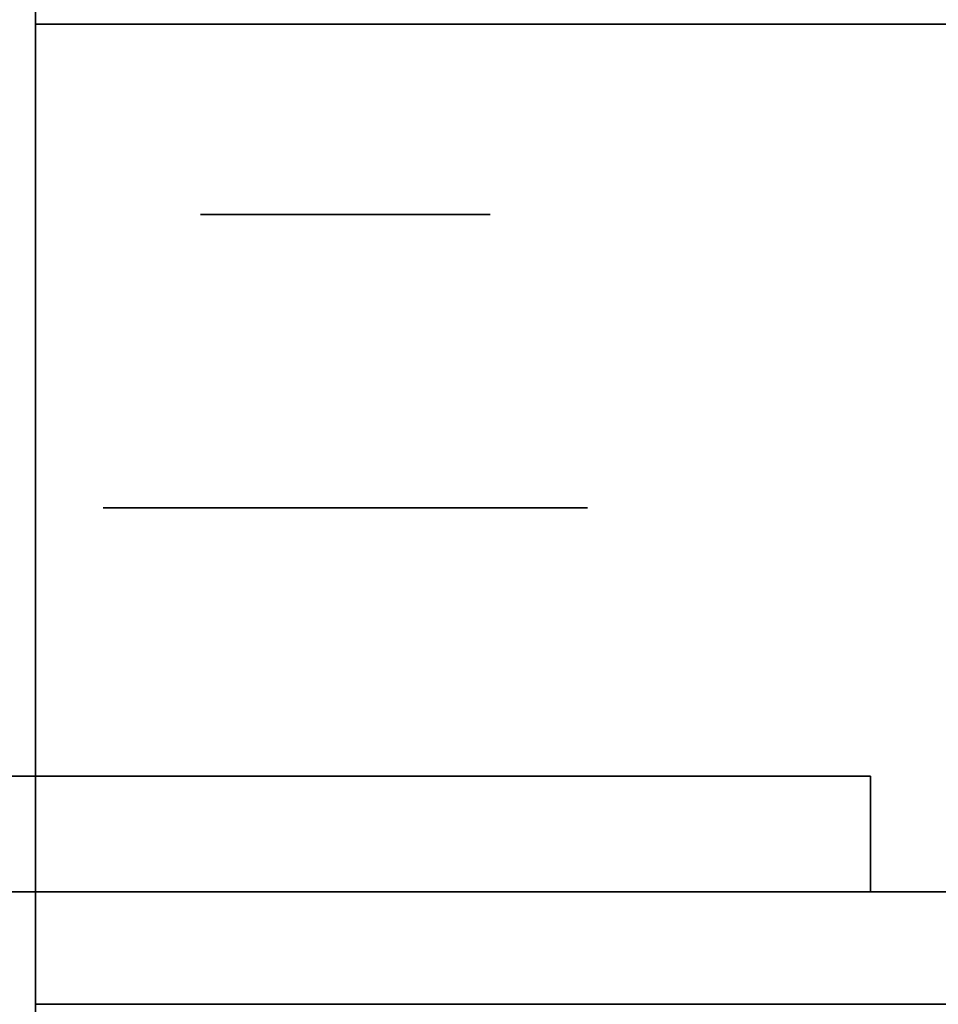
# Model space of a CAD drawing. Extents: x -1299 to -1246.9, y 2743.7 to 2747.9.
# Tile 181 of 256: x -1264.9451 to -1264.8944, y 2744.8303 to 2744.8847. Entities that reach past the tile are written whole.
import ezdxf

# ---------------------------------------------------------------- set-up
doc = ezdxf.new("R2010")
doc.units = 0
doc.header["$LTSCALE"] = 150
doc.header["$MEASUREMENT"] = 0
doc.layers.add('3DFACE_BOLT', color=7, linetype='CONTINUOUS')
doc.layers.add('3DFACE_SHAPE', color=7, linetype='CONTINUOUS')

msp = doc.modelspace()

# ---------------------------------------------------------------- linework, layer by layer
at = {"layer": '3DFACE_BOLT', "color": 1}
for points, invisible_edges in [([(-1264.934727, 2744.823949, 0.135528), (-1264.935119, 2744.823949, 0.138), (-1264.934727, 2744.873949, 0.135528)], 14), ([(-1264.934727, 2744.873949, 0.135528), (-1264.935119, 2744.823949, 0.138), (-1264.935119, 2744.873949, 0.138)], 3), ([(-1264.935119, 2744.823949, 0.138), (-1264.934727, 2744.823949, 0.140472), (-1264.935119, 2744.873949, 0.138)], 14), ([(-1264.935119, 2744.873949, 0.138), (-1264.934727, 2744.823949, 0.140472), (-1264.934727, 2744.873949, 0.140472)], 3), ([(-1264.934727, 2744.873949, 0.135528), (-1264.935119, 2744.873949, 0.138), (-1264.934727, 2744.873949, 0.140472)], 12), ([(-1264.934727, 2744.823949, 0.065528), (-1264.935119, 2744.823949, 0.068), (-1264.934727, 2744.873949, 0.065528)], 14), ([(-1264.934727, 2744.873949, 0.065528), (-1264.935119, 2744.823949, 0.068), (-1264.935119, 2744.873949, 0.068)], 3), ([(-1264.935119, 2744.823949, 0.068), (-1264.934727, 2744.823949, 0.070472), (-1264.935119, 2744.873949, 0.068)], 14), ([(-1264.935119, 2744.873949, 0.068), (-1264.934727, 2744.823949, 0.070472), (-1264.934727, 2744.873949, 0.070472)], 3), ([(-1264.934727, 2744.873949, 0.065528), (-1264.935119, 2744.873949, 0.068), (-1264.934727, 2744.873949, 0.070472)], 12), ([(-1264.933591, 2744.823949, 0.133298), (-1264.934727, 2744.823949, 0.135528), (-1264.933591, 2744.873949, 0.133298)], 14), ([(-1264.933591, 2744.873949, 0.133298), (-1264.934727, 2744.823949, 0.135528), (-1264.934727, 2744.873949, 0.135528)], 3), ([(-1264.934727, 2744.823949, 0.140472), (-1264.933591, 2744.823949, 0.142702), (-1264.934727, 2744.873949, 0.140472)], 14), ([(-1264.934727, 2744.873949, 0.140472), (-1264.933591, 2744.823949, 0.142702), (-1264.933591, 2744.873949, 0.142702)], 3), ([(-1264.933591, 2744.873949, 0.133298), (-1264.934727, 2744.873949, 0.135528), (-1264.933591, 2744.873949, 0.142702)], 14), ([(-1264.933591, 2744.873949, 0.142702), (-1264.934727, 2744.873949, 0.135528), (-1264.934727, 2744.873949, 0.140472)], 3), ([(-1264.933591, 2744.823949, 0.063298), (-1264.934727, 2744.823949, 0.065528), (-1264.933591, 2744.873949, 0.063298)], 14), ([(-1264.933591, 2744.873949, 0.063298), (-1264.934727, 2744.823949, 0.065528), (-1264.934727, 2744.873949, 0.065528)], 3), ([(-1264.934727, 2744.823949, 0.070472), (-1264.933591, 2744.823949, 0.072702), (-1264.934727, 2744.873949, 0.070472)], 14), ([(-1264.934727, 2744.873949, 0.070472), (-1264.933591, 2744.823949, 0.072702), (-1264.933591, 2744.873949, 0.072702)], 3), ([(-1264.933591, 2744.873949, 0.063298), (-1264.934727, 2744.873949, 0.065528), (-1264.933591, 2744.873949, 0.072702)], 14), ([(-1264.933591, 2744.873949, 0.072702), (-1264.934727, 2744.873949, 0.065528), (-1264.934727, 2744.873949, 0.070472)], 3), ([(-1264.931821, 2744.823949, 0.131528), (-1264.933591, 2744.823949, 0.133298), (-1264.931821, 2744.873949, 0.131528)], 14), ([(-1264.931821, 2744.873949, 0.131528), (-1264.933591, 2744.823949, 0.133298), (-1264.933591, 2744.873949, 0.133298)], 3), ([(-1264.933591, 2744.823949, 0.142702), (-1264.931821, 2744.823949, 0.144472), (-1264.933591, 2744.873949, 0.142702)], 14), ([(-1264.933591, 2744.873949, 0.142702), (-1264.931821, 2744.823949, 0.144472), (-1264.931821, 2744.873949, 0.144472)], 3), ([(-1264.931821, 2744.873949, 0.131528), (-1264.933591, 2744.873949, 0.133298), (-1264.931821, 2744.873949, 0.144472)], 14), ([(-1264.931821, 2744.873949, 0.144472), (-1264.933591, 2744.873949, 0.133298), (-1264.933591, 2744.873949, 0.142702)], 3), ([(-1264.931821, 2744.823949, 0.061528), (-1264.933591, 2744.823949, 0.063298), (-1264.931821, 2744.873949, 0.061528)], 14), ([(-1264.931821, 2744.873949, 0.061528), (-1264.933591, 2744.823949, 0.063298), (-1264.933591, 2744.873949, 0.063298)], 3), ([(-1264.933591, 2744.823949, 0.072702), (-1264.931821, 2744.823949, 0.074472), (-1264.933591, 2744.873949, 0.072702)], 14), ([(-1264.933591, 2744.873949, 0.072702), (-1264.931821, 2744.823949, 0.074472), (-1264.931821, 2744.873949, 0.074472)], 3), ([(-1264.931821, 2744.873949, 0.061528), (-1264.933591, 2744.873949, 0.063298), (-1264.931821, 2744.873949, 0.074472)], 14), ([(-1264.931821, 2744.873949, 0.074472), (-1264.933591, 2744.873949, 0.063298), (-1264.933591, 2744.873949, 0.072702)], 3), ([(-1264.929591, 2744.823949, 0.130392), (-1264.931821, 2744.823949, 0.131528), (-1264.929591, 2744.873949, 0.130392)], 14), ([(-1264.929591, 2744.873949, 0.130392), (-1264.931821, 2744.823949, 0.131528), (-1264.931821, 2744.873949, 0.131528)], 3), ([(-1264.931821, 2744.823949, 0.144472), (-1264.929591, 2744.823949, 0.145608), (-1264.931821, 2744.873949, 0.144472)], 14), ([(-1264.931821, 2744.873949, 0.144472), (-1264.929591, 2744.823949, 0.145608), (-1264.929591, 2744.873949, 0.145608)], 3), ([(-1264.929591, 2744.873949, 0.130392), (-1264.931821, 2744.873949, 0.131528), (-1264.929591, 2744.873949, 0.145608)], 14), ([(-1264.929591, 2744.873949, 0.145608), (-1264.931821, 2744.873949, 0.131528), (-1264.931821, 2744.873949, 0.144472)], 3), ([(-1264.929591, 2744.823949, 0.060392), (-1264.931821, 2744.823949, 0.061528), (-1264.929591, 2744.873949, 0.060392)], 14), ([(-1264.929591, 2744.873949, 0.060392), (-1264.931821, 2744.823949, 0.061528), (-1264.931821, 2744.873949, 0.061528)], 3), ([(-1264.931821, 2744.823949, 0.074472), (-1264.929591, 2744.823949, 0.075608), (-1264.931821, 2744.873949, 0.074472)], 14), ([(-1264.931821, 2744.873949, 0.074472), (-1264.929591, 2744.823949, 0.075608), (-1264.929591, 2744.873949, 0.075608)], 3), ([(-1264.929591, 2744.873949, 0.060392), (-1264.931821, 2744.873949, 0.061528), (-1264.929591, 2744.873949, 0.075608)], 14), ([(-1264.929591, 2744.873949, 0.075608), (-1264.931821, 2744.873949, 0.061528), (-1264.931821, 2744.873949, 0.074472)], 3), ([(-1264.927119, 2744.823949, 0.13), (-1264.929591, 2744.823949, 0.130392), (-1264.927119, 2744.873949, 0.13)], 14), ([(-1264.927119, 2744.873949, 0.13), (-1264.929591, 2744.823949, 0.130392), (-1264.929591, 2744.873949, 0.130392)], 3), ([(-1264.929591, 2744.823949, 0.145608), (-1264.927119, 2744.823949, 0.146), (-1264.929591, 2744.873949, 0.145608)], 14), ([(-1264.929591, 2744.873949, 0.145608), (-1264.927119, 2744.823949, 0.146), (-1264.927119, 2744.873949, 0.146)], 3), ([(-1264.927119, 2744.873949, 0.13), (-1264.929591, 2744.873949, 0.130392), (-1264.927119, 2744.873949, 0.146)], 14), ([(-1264.927119, 2744.873949, 0.146), (-1264.929591, 2744.873949, 0.130392), (-1264.929591, 2744.873949, 0.145608)], 3), ([(-1264.927119, 2744.823949, 0.06), (-1264.929591, 2744.823949, 0.060392), (-1264.927119, 2744.873949, 0.06)], 14), ([(-1264.927119, 2744.873949, 0.06), (-1264.929591, 2744.823949, 0.060392), (-1264.929591, 2744.873949, 0.060392)], 3), ([(-1264.929591, 2744.823949, 0.075608), (-1264.927119, 2744.823949, 0.076), (-1264.929591, 2744.873949, 0.075608)], 14), ([(-1264.929591, 2744.873949, 0.075608), (-1264.927119, 2744.823949, 0.076), (-1264.927119, 2744.873949, 0.076)], 3), ([(-1264.927119, 2744.873949, 0.06), (-1264.929591, 2744.873949, 0.060392), (-1264.927119, 2744.873949, 0.076)], 14), ([(-1264.927119, 2744.873949, 0.076), (-1264.929591, 2744.873949, 0.060392), (-1264.929591, 2744.873949, 0.075608)], 3), ([(-1264.924647, 2744.823949, 0.130392), (-1264.927119, 2744.823949, 0.13), (-1264.924647, 2744.873949, 0.130392)], 14), ([(-1264.924647, 2744.873949, 0.130392), (-1264.927119, 2744.823949, 0.13), (-1264.927119, 2744.873949, 0.13)], 3), ([(-1264.927119, 2744.823949, 0.146), (-1264.924647, 2744.823949, 0.145608), (-1264.927119, 2744.873949, 0.146)], 14), ([(-1264.927119, 2744.873949, 0.146), (-1264.924647, 2744.823949, 0.145608), (-1264.924647, 2744.873949, 0.145608)], 3), ([(-1264.924647, 2744.873949, 0.130392), (-1264.927119, 2744.873949, 0.13), (-1264.924647, 2744.873949, 0.145608)], 14), ([(-1264.924647, 2744.873949, 0.145608), (-1264.927119, 2744.873949, 0.13), (-1264.927119, 2744.873949, 0.146)], 3), ([(-1264.924647, 2744.823949, 0.060392), (-1264.927119, 2744.823949, 0.06), (-1264.924647, 2744.873949, 0.060392)], 14), ([(-1264.924647, 2744.873949, 0.060392), (-1264.927119, 2744.823949, 0.06), (-1264.927119, 2744.873949, 0.06)], 3), ([(-1264.927119, 2744.823949, 0.076), (-1264.924647, 2744.823949, 0.075608), (-1264.927119, 2744.873949, 0.076)], 14), ([(-1264.927119, 2744.873949, 0.076), (-1264.924647, 2744.823949, 0.075608), (-1264.924647, 2744.873949, 0.075608)], 3), ([(-1264.924647, 2744.873949, 0.060392), (-1264.927119, 2744.873949, 0.06), (-1264.924647, 2744.873949, 0.075608)], 14), ([(-1264.924647, 2744.873949, 0.075608), (-1264.927119, 2744.873949, 0.06), (-1264.927119, 2744.873949, 0.076)], 3), ([(-1264.922416, 2744.823949, 0.131528), (-1264.924647, 2744.823949, 0.130392), (-1264.922416, 2744.873949, 0.131528)], 14), ([(-1264.922416, 2744.873949, 0.131528), (-1264.924647, 2744.823949, 0.130392), (-1264.924647, 2744.873949, 0.130392)], 3), ([(-1264.924647, 2744.823949, 0.145608), (-1264.922416, 2744.823949, 0.144472), (-1264.924647, 2744.873949, 0.145608)], 14), ([(-1264.924647, 2744.873949, 0.145608), (-1264.922416, 2744.823949, 0.144472), (-1264.922416, 2744.873949, 0.144472)], 3), ([(-1264.922416, 2744.873949, 0.131528), (-1264.924647, 2744.873949, 0.130392), (-1264.922416, 2744.873949, 0.144472)], 14), ([(-1264.922416, 2744.873949, 0.144472), (-1264.924647, 2744.873949, 0.130392), (-1264.924647, 2744.873949, 0.145608)], 3), ([(-1264.922416, 2744.823949, 0.061528), (-1264.924647, 2744.823949, 0.060392), (-1264.922416, 2744.873949, 0.061528)], 14), ([(-1264.922416, 2744.873949, 0.061528), (-1264.924647, 2744.823949, 0.060392), (-1264.924647, 2744.873949, 0.060392)], 3), ([(-1264.924647, 2744.823949, 0.075608), (-1264.922416, 2744.823949, 0.074472), (-1264.924647, 2744.873949, 0.075608)], 14), ([(-1264.924647, 2744.873949, 0.075608), (-1264.922416, 2744.823949, 0.074472), (-1264.922416, 2744.873949, 0.074472)], 3), ([(-1264.922416, 2744.873949, 0.061528), (-1264.924647, 2744.873949, 0.060392), (-1264.922416, 2744.873949, 0.074472)], 14), ([(-1264.922416, 2744.873949, 0.074472), (-1264.924647, 2744.873949, 0.060392), (-1264.924647, 2744.873949, 0.075608)], 3), ([(-1264.920647, 2744.823949, 0.133298), (-1264.922416, 2744.823949, 0.131528), (-1264.920647, 2744.873949, 0.133298)], 14), ([(-1264.920647, 2744.873949, 0.133298), (-1264.922416, 2744.823949, 0.131528), (-1264.922416, 2744.873949, 0.131528)], 3), ([(-1264.922416, 2744.823949, 0.144472), (-1264.920647, 2744.823949, 0.142702), (-1264.922416, 2744.873949, 0.144472)], 14), ([(-1264.922416, 2744.873949, 0.144472), (-1264.920647, 2744.823949, 0.142702), (-1264.920647, 2744.873949, 0.142702)], 3), ([(-1264.920647, 2744.873949, 0.133298), (-1264.922416, 2744.873949, 0.131528), (-1264.920647, 2744.873949, 0.142702)], 14), ([(-1264.920647, 2744.873949, 0.142702), (-1264.922416, 2744.873949, 0.131528), (-1264.922416, 2744.873949, 0.144472)], 3), ([(-1264.920647, 2744.823949, 0.063298), (-1264.922416, 2744.823949, 0.061528), (-1264.920647, 2744.873949, 0.063298)], 14), ([(-1264.920647, 2744.873949, 0.063298), (-1264.922416, 2744.823949, 0.061528), (-1264.922416, 2744.873949, 0.061528)], 3), ([(-1264.922416, 2744.823949, 0.074472), (-1264.920647, 2744.823949, 0.072702), (-1264.922416, 2744.873949, 0.074472)], 14), ([(-1264.922416, 2744.873949, 0.074472), (-1264.920647, 2744.823949, 0.072702), (-1264.920647, 2744.873949, 0.072702)], 3), ([(-1264.920647, 2744.873949, 0.063298), (-1264.922416, 2744.873949, 0.061528), (-1264.920647, 2744.873949, 0.072702)], 14), ([(-1264.920647, 2744.873949, 0.072702), (-1264.922416, 2744.873949, 0.061528), (-1264.922416, 2744.873949, 0.074472)], 3), ([(-1264.91951, 2744.823949, 0.135528), (-1264.920647, 2744.823949, 0.133298), (-1264.91951, 2744.873949, 0.135528)], 14), ([(-1264.91951, 2744.873949, 0.135528), (-1264.920647, 2744.823949, 0.133298), (-1264.920647, 2744.873949, 0.133298)], 3), ([(-1264.920647, 2744.823949, 0.142702), (-1264.91951, 2744.823949, 0.140472), (-1264.920647, 2744.873949, 0.142702)], 14), ([(-1264.920647, 2744.873949, 0.142702), (-1264.91951, 2744.823949, 0.140472), (-1264.91951, 2744.873949, 0.140472)], 3), ([(-1264.91951, 2744.873949, 0.135528), (-1264.920647, 2744.873949, 0.133298), (-1264.91951, 2744.873949, 0.140472)], 14), ([(-1264.91951, 2744.873949, 0.140472), (-1264.920647, 2744.873949, 0.133298), (-1264.920647, 2744.873949, 0.142702)], 3), ([(-1264.91951, 2744.823949, 0.065528), (-1264.920647, 2744.823949, 0.063298), (-1264.91951, 2744.873949, 0.065528)], 14), ([(-1264.91951, 2744.873949, 0.065528), (-1264.920647, 2744.823949, 0.063298), (-1264.920647, 2744.873949, 0.063298)], 3), ([(-1264.920647, 2744.823949, 0.072702), (-1264.91951, 2744.823949, 0.070472), (-1264.920647, 2744.873949, 0.072702)], 14), ([(-1264.920647, 2744.873949, 0.072702), (-1264.91951, 2744.823949, 0.070472), (-1264.91951, 2744.873949, 0.070472)], 3), ([(-1264.91951, 2744.873949, 0.065528), (-1264.920647, 2744.873949, 0.063298), (-1264.91951, 2744.873949, 0.070472)], 14), ([(-1264.91951, 2744.873949, 0.070472), (-1264.920647, 2744.873949, 0.063298), (-1264.920647, 2744.873949, 0.072702)], 3), ([(-1264.919119, 2744.823949, 0.138), (-1264.91951, 2744.823949, 0.135528), (-1264.919119, 2744.873949, 0.138)], 14), ([(-1264.919119, 2744.873949, 0.138), (-1264.91951, 2744.823949, 0.135528), (-1264.91951, 2744.873949, 0.135528)], 3), ([(-1264.91951, 2744.823949, 0.140472), (-1264.919119, 2744.823949, 0.138), (-1264.91951, 2744.873949, 0.140472)], 14), ([(-1264.91951, 2744.873949, 0.140472), (-1264.919119, 2744.823949, 0.138), (-1264.919119, 2744.873949, 0.138)], 3), ([(-1264.919119, 2744.873949, 0.138), (-1264.91951, 2744.873949, 0.135528), (-1264.91951, 2744.873949, 0.140472)], 2), ([(-1264.919119, 2744.823949, 0.068), (-1264.91951, 2744.823949, 0.065528), (-1264.919119, 2744.873949, 0.068)], 14), ([(-1264.919119, 2744.873949, 0.068), (-1264.91951, 2744.823949, 0.065528), (-1264.91951, 2744.873949, 0.065528)], 3), ([(-1264.91951, 2744.823949, 0.070472), (-1264.919119, 2744.823949, 0.068), (-1264.91951, 2744.873949, 0.070472)], 14), ([(-1264.91951, 2744.873949, 0.070472), (-1264.919119, 2744.823949, 0.068), (-1264.919119, 2744.873949, 0.068)], 3), ([(-1264.919119, 2744.873949, 0.068), (-1264.91951, 2744.873949, 0.065528), (-1264.91951, 2744.873949, 0.070472)], 2), ([(-1264.933806, 2744.842949, 0.126417), (-1264.940494, 2744.842949, 0.138), (-1264.933806, 2744.857749, 0.126417)], 14), ([(-1264.933806, 2744.857749, 0.126417), (-1264.940494, 2744.842949, 0.138), (-1264.940494, 2744.857749, 0.138)], 3), ([(-1264.940494, 2744.842949, 0.138), (-1264.933806, 2744.842949, 0.149583), (-1264.940494, 2744.857749, 0.138)], 14), ([(-1264.940494, 2744.857749, 0.138), (-1264.933806, 2744.842949, 0.149583), (-1264.933806, 2744.857749, 0.149583)], 3), ([(-1264.933806, 2744.857749, 0.126417), (-1264.940494, 2744.857749, 0.138), (-1264.933806, 2744.857749, 0.149583)], 12), ([(-1264.933806, 2744.842949, 0.056417), (-1264.940494, 2744.842949, 0.068), (-1264.933806, 2744.857749, 0.056417)], 14), ([(-1264.933806, 2744.857749, 0.056417), (-1264.940494, 2744.842949, 0.068), (-1264.940494, 2744.857749, 0.068)], 3), ([(-1264.940494, 2744.842949, 0.068), (-1264.933806, 2744.842949, 0.079583), (-1264.940494, 2744.857749, 0.068)], 14), ([(-1264.940494, 2744.857749, 0.068), (-1264.933806, 2744.842949, 0.079583), (-1264.933806, 2744.857749, 0.079583)], 3), ([(-1264.933806, 2744.857749, 0.056417), (-1264.940494, 2744.857749, 0.068), (-1264.933806, 2744.857749, 0.079583)], 12), ([(-1264.920431, 2744.842949, 0.126417), (-1264.933806, 2744.842949, 0.126417), (-1264.920431, 2744.857749, 0.126417)], 14), ([(-1264.920431, 2744.857749, 0.126417), (-1264.933806, 2744.842949, 0.126417), (-1264.933806, 2744.857749, 0.126417)], 3), ([(-1264.933806, 2744.842949, 0.149583), (-1264.920431, 2744.842949, 0.149583), (-1264.933806, 2744.857749, 0.149583)], 14), ([(-1264.933806, 2744.857749, 0.149583), (-1264.920431, 2744.842949, 0.149583), (-1264.920431, 2744.857749, 0.149583)], 3), ([(-1264.920431, 2744.857749, 0.126417), (-1264.933806, 2744.857749, 0.126417), (-1264.920431, 2744.857749, 0.149583)], 14), ([(-1264.920431, 2744.857749, 0.149583), (-1264.933806, 2744.857749, 0.126417), (-1264.933806, 2744.857749, 0.149583)], 3), ([(-1264.920431, 2744.842949, 0.056417), (-1264.933806, 2744.842949, 0.056417), (-1264.920431, 2744.857749, 0.056417)], 14), ([(-1264.920431, 2744.857749, 0.056417), (-1264.933806, 2744.842949, 0.056417), (-1264.933806, 2744.857749, 0.056417)], 3), ([(-1264.933806, 2744.842949, 0.079583), (-1264.920431, 2744.842949, 0.079583), (-1264.933806, 2744.857749, 0.079583)], 14), ([(-1264.933806, 2744.857749, 0.079583), (-1264.920431, 2744.842949, 0.079583), (-1264.920431, 2744.857749, 0.079583)], 3), ([(-1264.920431, 2744.857749, 0.056417), (-1264.933806, 2744.857749, 0.056417), (-1264.920431, 2744.857749, 0.079583)], 14), ([(-1264.920431, 2744.857749, 0.079583), (-1264.933806, 2744.857749, 0.056417), (-1264.933806, 2744.857749, 0.079583)], 3), ([(-1264.913744, 2744.842949, 0.138), (-1264.920431, 2744.842949, 0.126417), (-1264.913744, 2744.857749, 0.138)], 14), ([(-1264.913744, 2744.857749, 0.138), (-1264.920431, 2744.842949, 0.126417), (-1264.920431, 2744.857749, 0.126417)], 3), ([(-1264.920431, 2744.842949, 0.149583), (-1264.913744, 2744.842949, 0.138), (-1264.920431, 2744.857749, 0.149583)], 14), ([(-1264.920431, 2744.857749, 0.149583), (-1264.913744, 2744.842949, 0.138), (-1264.913744, 2744.857749, 0.138)], 3), ([(-1264.913744, 2744.857749, 0.138), (-1264.920431, 2744.857749, 0.126417), (-1264.920431, 2744.857749, 0.149583)], 2), ([(-1264.913744, 2744.842949, 0.068), (-1264.920431, 2744.842949, 0.056417), (-1264.913744, 2744.857749, 0.068)], 14), ([(-1264.913744, 2744.857749, 0.068), (-1264.920431, 2744.842949, 0.056417), (-1264.920431, 2744.857749, 0.056417)], 3), ([(-1264.920431, 2744.842949, 0.079583), (-1264.913744, 2744.842949, 0.068), (-1264.920431, 2744.857749, 0.079583)], 14), ([(-1264.920431, 2744.857749, 0.079583), (-1264.913744, 2744.842949, 0.068), (-1264.913744, 2744.857749, 0.068)], 3), ([(-1264.913744, 2744.857749, 0.068), (-1264.920431, 2744.857749, 0.056417), (-1264.920431, 2744.857749, 0.079583)], 2), ([(-1264.933806, 2744.842949, 0.149583), (-1264.940494, 2744.842949, 0.138), (-1264.933806, 2744.842949, 0.126417)], 12), ([(-1264.933806, 2744.842949, 0.079583), (-1264.940494, 2744.842949, 0.068), (-1264.933806, 2744.842949, 0.056417)], 12), ([(-1264.920431, 2744.842949, 0.149583), (-1264.933806, 2744.842949, 0.149583), (-1264.920431, 2744.842949, 0.126417)], 14), ([(-1264.920431, 2744.842949, 0.126417), (-1264.933806, 2744.842949, 0.149583), (-1264.933806, 2744.842949, 0.126417)], 3), ([(-1264.920431, 2744.842949, 0.079583), (-1264.933806, 2744.842949, 0.079583), (-1264.920431, 2744.842949, 0.056417)], 14), ([(-1264.920431, 2744.842949, 0.056417), (-1264.933806, 2744.842949, 0.079583), (-1264.933806, 2744.842949, 0.056417)], 3), ([(-1264.913744, 2744.842949, 0.138), (-1264.920431, 2744.842949, 0.149583), (-1264.920431, 2744.842949, 0.126417)], 2), ([(-1264.913744, 2744.842949, 0.068), (-1264.920431, 2744.842949, 0.079583), (-1264.920431, 2744.842949, 0.056417)], 2)]:
    msp.add_3dface(points, dxfattribs=dict(at, invisible_edges=invisible_edges))
at = {"layer": '3DFACE_SHAPE', "color": 13}
for points, invisible_edges in [([(-1265.046219, 2744.936449, 1.242664), (-1265.046219, 2743.746281, 2.432832), (-1264.944219, 2744.936449, 1.242664)], 2), ([(-1265.046219, 2743.746281, 2.432832), (-1264.944219, 2743.746281, 2.432832), (-1264.944219, 2744.936449, 1.242664)], 12), ([(-1265.046219, 2743.746281, 2.141504), (-1265.046219, 2744.936449, 0.951336), (-1264.944219, 2743.746281, 2.141504)], 2), ([(-1265.046219, 2744.936449, 0.951336), (-1264.944219, 2744.936449, 0.951336), (-1264.944219, 2743.746281, 2.141504)], 12), ([(-1264.992119, 2743.746281, 2.421518), (-1264.992119, 2744.936449, 1.23135), (-1264.944219, 2743.746281, 2.421518)], 2), ([(-1264.992119, 2744.936449, 1.23135), (-1264.944219, 2744.936449, 1.23135), (-1264.944219, 2743.746281, 2.421518)], 12), ([(-1264.944219, 2743.746281, 2.152818), (-1264.944219, 2744.936449, 0.96265), (-1264.992119, 2743.746281, 2.152818)], 2), ([(-1264.944219, 2744.936449, 0.96265), (-1264.992119, 2744.936449, 0.96265), (-1264.992119, 2743.746281, 2.152818)], 12), ([(-1264.944219, 2743.746281, 2.421518), (-1264.944219, 2744.936449, 1.23135), (-1264.944219, 2743.746281, 2.432832)], 2), ([(-1264.944219, 2744.936449, 1.23135), (-1264.944219, 2744.936449, 1.242664), (-1264.944219, 2743.746281, 2.432832)], 12), ([(-1264.944219, 2743.746281, 2.141504), (-1264.944219, 2744.936449, 0.951336), (-1264.944219, 2743.746281, 2.152818)], 2), ([(-1264.944219, 2744.936449, 0.951336), (-1264.944219, 2744.936449, 0.96265), (-1264.944219, 2743.746281, 2.152818)], 12), ([(-1261.046219, 2744.884449, 0.206), (-1264.944219, 2744.884449, 0.206), (-1261.046219, 2744.782449, 0.206)], 2), ([(-1264.944219, 2744.884449, 0.206), (-1264.944219, 2744.782449, 0.206), (-1261.046219, 2744.782449, 0.206)], 12), ([(-1261.046219, 2744.884449, 0.198), (-1264.944219, 2744.884449, 0.198), (-1261.046219, 2744.884449, 0.206)], 2), ([(-1264.944219, 2744.884449, 0.198), (-1264.944219, 2744.884449, 0.206), (-1261.046219, 2744.884449, 0.206)], 12), ([(-1261.046219, 2744.884449, 0.198), (-1264.927119, 2744.836549, 0.198), (-1264.944219, 2744.884449, 0.198)], 3), ([(-1264.927119, 2744.836549, 0.198), (-1264.944219, 2744.836549, 0.198), (-1264.944219, 2744.884449, 0.198)], 12), ([(-1261.046219, 2744.884449, 0.008), (-1264.944219, 2744.884449, 0.008), (-1261.046219, 2744.836549, 0.008)], 2), ([(-1264.944219, 2744.884449, 0.008), (-1264.944219, 2744.836549, 0.008), (-1261.046219, 2744.836549, 0.008)], 12), ([(-1261.046219, 2744.884449), (-1264.944219, 2744.884449), (-1261.046219, 2744.884449, 0.008)], 2), ([(-1264.944219, 2744.884449), (-1264.944219, 2744.884449, 0.008), (-1261.046219, 2744.884449, 0.008)], 12), ([(-1261.046219, 2744.782449), (-1264.944219, 2744.782449), (-1261.046219, 2744.884449)], 2), ([(-1264.944219, 2744.782449), (-1264.944219, 2744.884449), (-1261.046219, 2744.884449)], 12), ([(-1264.944219, 2744.884449, 0.198), (-1264.944219, 2744.836549, 0.198), (-1264.944219, 2744.884449, 0.206)], 2), ([(-1264.944219, 2744.836549, 0.198), (-1264.944219, 2744.830349, 0.198), (-1264.944219, 2744.884449, 0.206)], 14), ([(-1264.944219, 2744.884449, 0.206), (-1264.944219, 2744.830349, 0.198), (-1264.944219, 2744.782449, 0.206)], 3), ([(-1264.944219, 2744.782449), (-1264.944219, 2744.836549, 0.008), (-1264.944219, 2744.884449)], 3), ([(-1264.944219, 2744.836549, 0.008), (-1264.944219, 2744.884449, 0.008), (-1264.944219, 2744.884449)], 12), ([(-1261.063319, 2744.836549, 0.198), (-1264.927119, 2744.836549, 0.198), (-1261.046219, 2744.884449, 0.198)], 14), ([(-1264.898119, 2744.836549, 0.173), (-1264.980719, 2744.842949, 0.173), (-1264.987119, 2744.836549, 0.173)], 3), ([(-1264.980719, 2744.842949, 0.033), (-1264.898119, 2744.836549, 0.033), (-1264.987119, 2744.836549, 0.033)], 13), ([(-1264.927119, 2744.842949, 0.173), (-1264.933129, 2744.842949, 0.14401), (-1264.980719, 2744.842949, 0.173)], 15), ([(-1264.933129, 2744.842949, 0.14401), (-1264.935619, 2744.842949, 0.138), (-1264.980719, 2744.842949, 0.173)], 14), ([(-1264.935619, 2744.842949, 0.068), (-1264.980719, 2744.842949, 0.173), (-1264.935619, 2744.842949, 0.138)], 15), ([(-1264.935619, 2744.842949, 0.068), (-1264.933129, 2744.842949, 0.06199), (-1264.980719, 2744.842949, 0.173)], 14), ([(-1264.980719, 2744.842949, 0.173), (-1264.933129, 2744.842949, 0.06199), (-1264.980719, 2744.842949, 0.033)], 3), ([(-1264.933129, 2744.842949, 0.06199), (-1264.898119, 2744.842949, 0.033), (-1264.980719, 2744.842949, 0.033)], 13), ([(-1264.927119, 2744.842949, 0.173), (-1264.980719, 2744.842949, 0.173), (-1264.898119, 2744.836549, 0.173)], 14), ([(-1264.980719, 2744.842949, 0.033), (-1264.898119, 2744.842949, 0.033), (-1264.898119, 2744.836549, 0.033)], 12), ([(-1264.933129, 2744.842949, 0.07401), (-1264.935619, 2744.842949, 0.068), (-1264.933129, 2744.842949, 0.13199)], 14), ([(-1264.933129, 2744.842949, 0.13199), (-1264.935619, 2744.842949, 0.068), (-1264.935619, 2744.842949, 0.138)], 3), ([(-1264.933129, 2744.842949, 0.07401), (-1264.933129, 2744.836549, 0.07401), (-1264.935619, 2744.842949, 0.068)], 3), ([(-1264.933129, 2744.836549, 0.07401), (-1264.935619, 2744.836549, 0.068), (-1264.935619, 2744.842949, 0.068)], 14), ([(-1264.935619, 2744.842949, 0.068), (-1264.935619, 2744.836549, 0.068), (-1264.933129, 2744.842949, 0.06199)], 3), ([(-1264.935619, 2744.836549, 0.068), (-1264.933129, 2744.836549, 0.06199), (-1264.933129, 2744.842949, 0.06199)], 14), ([(-1264.933129, 2744.842949, 0.14401), (-1264.933129, 2744.836549, 0.14401), (-1264.935619, 2744.842949, 0.138)], 3), ([(-1264.933129, 2744.836549, 0.14401), (-1264.935619, 2744.836549, 0.138), (-1264.935619, 2744.842949, 0.138)], 14), ([(-1264.935619, 2744.842949, 0.138), (-1264.935619, 2744.836549, 0.138), (-1264.933129, 2744.842949, 0.13199)], 3), ([(-1264.935619, 2744.836549, 0.138), (-1264.933129, 2744.836549, 0.13199), (-1264.933129, 2744.842949, 0.13199)], 14), ([(-1264.927119, 2744.842949, 0.1465), (-1264.933129, 2744.842949, 0.14401), (-1264.927119, 2744.842949, 0.173)], 14), ([(-1264.933129, 2744.842949, 0.06199), (-1264.927119, 2744.842949, 0.0595), (-1264.898119, 2744.842949, 0.033)], 14), ([(-1264.927119, 2744.842949, 0.0765), (-1264.933129, 2744.842949, 0.07401), (-1264.927119, 2744.842949, 0.1295)], 14), ([(-1264.927119, 2744.842949, 0.1295), (-1264.933129, 2744.842949, 0.07401), (-1264.933129, 2744.842949, 0.13199)], 3), ([(-1264.933129, 2744.842949, 0.06199), (-1264.933129, 2744.836549, 0.06199), (-1264.927119, 2744.842949, 0.0595)], 3), ([(-1264.933129, 2744.836549, 0.06199), (-1264.927119, 2744.836549, 0.0595), (-1264.927119, 2744.842949, 0.0595)], 14), ([(-1264.927119, 2744.842949, 0.0765), (-1264.927119, 2744.836549, 0.0765), (-1264.933129, 2744.842949, 0.07401)], 3), ([(-1264.927119, 2744.836549, 0.0765), (-1264.933129, 2744.836549, 0.07401), (-1264.933129, 2744.842949, 0.07401)], 14), ([(-1264.933129, 2744.842949, 0.13199), (-1264.933129, 2744.836549, 0.13199), (-1264.927119, 2744.842949, 0.1295)], 3), ([(-1264.933129, 2744.836549, 0.13199), (-1264.927119, 2744.836549, 0.1295), (-1264.927119, 2744.842949, 0.1295)], 14), ([(-1264.927119, 2744.842949, 0.1465), (-1264.927119, 2744.836549, 0.1465), (-1264.933129, 2744.842949, 0.14401)], 3), ([(-1264.927119, 2744.836549, 0.1465), (-1264.933129, 2744.836549, 0.14401), (-1264.933129, 2744.842949, 0.14401)], 14), ([(-1264.927119, 2744.842949, 0.0595), (-1264.921108, 2744.842949, 0.06199), (-1264.898119, 2744.842949, 0.033)], 14), ([(-1264.898119, 2744.842949, 0.173), (-1264.921108, 2744.842949, 0.14401), (-1264.927119, 2744.842949, 0.173)], 3), ([(-1264.921108, 2744.842949, 0.14401), (-1264.927119, 2744.842949, 0.1465), (-1264.927119, 2744.842949, 0.173)], 14), ([(-1264.921108, 2744.842949, 0.07401), (-1264.927119, 2744.842949, 0.0765), (-1264.921108, 2744.842949, 0.13199)], 14), ([(-1264.921108, 2744.842949, 0.13199), (-1264.927119, 2744.842949, 0.0765), (-1264.927119, 2744.842949, 0.1295)], 3), ([(-1264.927119, 2744.842949, 0.0595), (-1264.927119, 2744.836549, 0.0595), (-1264.921108, 2744.842949, 0.06199)], 3), ([(-1264.927119, 2744.836549, 0.0595), (-1264.921108, 2744.836549, 0.06199), (-1264.921108, 2744.842949, 0.06199)], 14), ([(-1264.921108, 2744.842949, 0.07401), (-1264.921108, 2744.836549, 0.07401), (-1264.927119, 2744.842949, 0.0765)], 3), ([(-1264.921108, 2744.836549, 0.07401), (-1264.927119, 2744.836549, 0.0765), (-1264.927119, 2744.842949, 0.0765)], 14), ([(-1264.927119, 2744.842949, 0.1295), (-1264.927119, 2744.836549, 0.1295), (-1264.921108, 2744.842949, 0.13199)], 3), ([(-1264.927119, 2744.836549, 0.1295), (-1264.921108, 2744.836549, 0.13199), (-1264.921108, 2744.842949, 0.13199)], 14), ([(-1264.921108, 2744.842949, 0.14401), (-1264.921108, 2744.836549, 0.14401), (-1264.927119, 2744.842949, 0.1465)], 3), ([(-1264.921108, 2744.836549, 0.14401), (-1264.927119, 2744.836549, 0.1465), (-1264.927119, 2744.842949, 0.1465)], 14), ([(-1264.898119, 2744.842949, 0.173), (-1264.927119, 2744.842949, 0.173), (-1264.898119, 2744.836549, 0.173)], 2), ([(-1264.898119, 2744.842949, 0.033), (-1264.921108, 2744.842949, 0.06199), (-1264.918619, 2744.842949, 0.068)], 13), ([(-1264.921108, 2744.842949, 0.13199), (-1264.918619, 2744.842949, 0.138), (-1264.921108, 2744.842949, 0.07401)], 14), ([(-1264.921108, 2744.842949, 0.07401), (-1264.918619, 2744.842949, 0.138), (-1264.918619, 2744.842949, 0.068)], 3), ([(-1264.918619, 2744.842949, 0.138), (-1264.921108, 2744.842949, 0.14401), (-1264.898119, 2744.842949, 0.173)], 14), ([(-1264.921108, 2744.842949, 0.06199), (-1264.921108, 2744.836549, 0.06199), (-1264.918619, 2744.842949, 0.068)], 3), ([(-1264.921108, 2744.836549, 0.06199), (-1264.918619, 2744.836549, 0.068), (-1264.918619, 2744.842949, 0.068)], 14), ([(-1264.918619, 2744.842949, 0.068), (-1264.918619, 2744.836549, 0.068), (-1264.921108, 2744.842949, 0.07401)], 3), ([(-1264.918619, 2744.836549, 0.068), (-1264.921108, 2744.836549, 0.07401), (-1264.921108, 2744.842949, 0.07401)], 14), ([(-1264.921108, 2744.842949, 0.13199), (-1264.921108, 2744.836549, 0.13199), (-1264.918619, 2744.842949, 0.138)], 3), ([(-1264.921108, 2744.836549, 0.13199), (-1264.918619, 2744.836549, 0.138), (-1264.918619, 2744.842949, 0.138)], 14), ([(-1264.918619, 2744.842949, 0.138), (-1264.918619, 2744.836549, 0.138), (-1264.921108, 2744.842949, 0.14401)], 3), ([(-1264.918619, 2744.836549, 0.138), (-1264.921108, 2744.836549, 0.14401), (-1264.921108, 2744.842949, 0.14401)], 14), ([(-1264.918619, 2744.842949, 0.138), (-1264.898119, 2744.842949, 0.033), (-1264.918619, 2744.842949, 0.068)], 15), ([(-1264.898119, 2744.842949, 0.033), (-1264.918619, 2744.842949, 0.138), (-1264.898119, 2744.842949, 0.173)], 3), ([(-1264.898119, 2744.836549, 0.173), (-1264.898119, 2744.836549, 0.033), (-1264.898119, 2744.842949, 0.173)], 2), ([(-1264.898119, 2744.836549, 0.033), (-1264.898119, 2744.842949, 0.033), (-1264.898119, 2744.842949, 0.173)], 12), ([(-1264.935619, 2744.836549, 0.138), (-1264.933129, 2744.836549, 0.14401), (-1264.987119, 2744.836549, 0.138)], 14), ([(-1264.933129, 2744.836549, 0.14401), (-1264.927119, 2744.836549, 0.1465), (-1264.987119, 2744.836549, 0.138)], 14), ([(-1264.987119, 2744.836549, 0.138), (-1264.927119, 2744.836549, 0.1465), (-1264.987119, 2744.836549, 0.173)], 15), ([(-1264.927119, 2744.836549, 0.1465), (-1264.921108, 2744.836549, 0.14401), (-1264.987119, 2744.836549, 0.173)], 14), ([(-1264.987119, 2744.836549, 0.173), (-1264.921108, 2744.836549, 0.14401), (-1264.898119, 2744.836549, 0.173)], 3), ([(-1264.898119, 2744.836549, 0.033), (-1264.933129, 2744.836549, 0.06199), (-1264.987119, 2744.836549, 0.033)], 3), ([(-1264.933129, 2744.836549, 0.06199), (-1264.987119, 2744.836549, 0.068), (-1264.987119, 2744.836549, 0.033)], 13), ([(-1264.933129, 2744.836549, 0.06199), (-1264.935619, 2744.836549, 0.068), (-1264.987119, 2744.836549, 0.068)], 14), ([(-1264.935619, 2744.836549, 0.138), (-1264.987119, 2744.836549, 0.138), (-1264.933129, 2744.836549, 0.07401)], 15), ([(-1264.933129, 2744.836549, 0.07401), (-1264.987119, 2744.836549, 0.138), (-1264.935619, 2744.836549, 0.068)], 3), ([(-1264.987119, 2744.836549, 0.138), (-1264.987119, 2744.836549, 0.068), (-1264.935619, 2744.836549, 0.068)], 14), ([(-1264.927119, 2744.836549, 0.198), (-1264.933129, 2744.836549, 0.14401), (-1264.944219, 2744.836549, 0.198)], 15), ([(-1264.933129, 2744.836549, 0.14401), (-1264.935619, 2744.836549, 0.138), (-1264.944219, 2744.836549, 0.198)], 14), ([(-1264.944219, 2744.836549, 0.198), (-1264.935619, 2744.836549, 0.138), (-1264.944219, 2744.836549, 0.008)], 3), ([(-1264.935619, 2744.836549, 0.068), (-1264.944219, 2744.836549, 0.008), (-1264.935619, 2744.836549, 0.138)], 15), ([(-1264.935619, 2744.836549, 0.068), (-1264.933129, 2744.836549, 0.06199), (-1264.944219, 2744.836549, 0.008)], 14), ([(-1264.933129, 2744.836549, 0.06199), (-1264.927119, 2744.836549, 0.0595), (-1264.944219, 2744.836549, 0.008)], 14), ([(-1261.063319, 2744.836549, 0.0595), (-1264.944219, 2744.836549, 0.008), (-1264.927119, 2744.836549, 0.0595)], 15), ([(-1264.944219, 2744.836549, 0.008), (-1261.063319, 2744.836549, 0.0595), (-1261.046219, 2744.836549, 0.008)], 3), ([(-1264.944219, 2744.830349, 0.008), (-1264.944219, 2744.830349, 0.068), (-1264.944219, 2744.836549, 0.008)], 2), ([(-1264.944219, 2744.830349, 0.068), (-1264.944219, 2744.830349, 0.138), (-1264.944219, 2744.836549, 0.008)], 14), ([(-1264.944219, 2744.836549, 0.008), (-1264.944219, 2744.830349, 0.138), (-1264.944219, 2744.836549, 0.198)], 3), ([(-1264.944219, 2744.830349, 0.138), (-1264.944219, 2744.830349, 0.198), (-1264.944219, 2744.836549, 0.198)], 12), ([(-1264.944219, 2744.830349, 0.008), (-1264.944219, 2744.836549, 0.008), (-1264.944219, 2744.782449)], 14), ([(-1264.933129, 2744.836549, 0.13199), (-1264.935619, 2744.836549, 0.138), (-1264.933129, 2744.836549, 0.07401)], 14), ([(-1264.933129, 2744.830349, 0.13199), (-1264.933129, 2744.836549, 0.13199), (-1264.935619, 2744.830349, 0.138)], 3), ([(-1264.933129, 2744.836549, 0.13199), (-1264.935619, 2744.836549, 0.138), (-1264.935619, 2744.830349, 0.138)], 14), ([(-1264.935619, 2744.830349, 0.138), (-1264.935619, 2744.836549, 0.138), (-1264.933129, 2744.830349, 0.14401)], 3), ([(-1264.935619, 2744.836549, 0.138), (-1264.933129, 2744.836549, 0.14401), (-1264.933129, 2744.830349, 0.14401)], 14), ([(-1264.933129, 2744.830349, 0.06199), (-1264.933129, 2744.836549, 0.06199), (-1264.935619, 2744.830349, 0.068)], 3), ([(-1264.933129, 2744.836549, 0.06199), (-1264.935619, 2744.836549, 0.068), (-1264.935619, 2744.830349, 0.068)], 14), ([(-1264.935619, 2744.830349, 0.068), (-1264.935619, 2744.836549, 0.068), (-1264.933129, 2744.830349, 0.07401)], 3), ([(-1264.935619, 2744.836549, 0.068), (-1264.933129, 2744.836549, 0.07401), (-1264.933129, 2744.830349, 0.07401)], 14), ([(-1264.933129, 2744.836549, 0.07401), (-1264.935619, 2744.836549, 0.068), (-1264.933129, 2744.836549, 0.13199)], 14), ([(-1264.933129, 2744.836549, 0.13199), (-1264.935619, 2744.836549, 0.068), (-1264.935619, 2744.836549, 0.138)], 3), ([(-1264.927119, 2744.836549, 0.0595), (-1264.933129, 2744.836549, 0.06199), (-1264.898119, 2744.836549, 0.033)], 14), ([(-1264.933129, 2744.836549, 0.07401), (-1264.927119, 2744.836549, 0.0765), (-1264.933129, 2744.836549, 0.13199)], 14), ([(-1264.927119, 2744.836549, 0.0765), (-1264.927119, 2744.836549, 0.1295), (-1264.933129, 2744.836549, 0.13199)], 13), ([(-1264.927119, 2744.830349, 0.1295), (-1264.927119, 2744.836549, 0.1295), (-1264.933129, 2744.830349, 0.13199)], 3), ([(-1264.927119, 2744.836549, 0.1295), (-1264.933129, 2744.836549, 0.13199), (-1264.933129, 2744.830349, 0.13199)], 14), ([(-1264.933129, 2744.830349, 0.14401), (-1264.933129, 2744.836549, 0.14401), (-1264.927119, 2744.830349, 0.1465)], 3), ([(-1264.933129, 2744.836549, 0.14401), (-1264.927119, 2744.836549, 0.1465), (-1264.927119, 2744.830349, 0.1465)], 14), ([(-1264.927119, 2744.830349, 0.0595), (-1264.927119, 2744.836549, 0.0595), (-1264.933129, 2744.830349, 0.06199)], 3), ([(-1264.927119, 2744.836549, 0.0595), (-1264.933129, 2744.836549, 0.06199), (-1264.933129, 2744.830349, 0.06199)], 14), ([(-1264.933129, 2744.830349, 0.07401), (-1264.933129, 2744.836549, 0.07401), (-1264.927119, 2744.830349, 0.0765)], 3), ([(-1264.933129, 2744.836549, 0.07401), (-1264.927119, 2744.836549, 0.0765), (-1264.927119, 2744.830349, 0.0765)], 14), ([(-1264.927119, 2744.836549, 0.1465), (-1264.933129, 2744.836549, 0.14401), (-1264.927119, 2744.836549, 0.198)], 14), ([(-1264.933129, 2744.836549, 0.13199), (-1264.927119, 2744.836549, 0.1295), (-1264.933129, 2744.836549, 0.07401)], 14), ([(-1264.927119, 2744.836549, 0.1295), (-1264.927119, 2744.836549, 0.0765), (-1264.933129, 2744.836549, 0.07401)], 13), ([(-1264.921108, 2744.836549, 0.13199), (-1264.927119, 2744.836549, 0.1295), (-1264.921108, 2744.836549, 0.07401)], 14), ([(-1264.927119, 2744.836549, 0.1295), (-1264.927119, 2744.836549, 0.0765), (-1264.921108, 2744.836549, 0.07401)], 13), ([(-1264.921108, 2744.836549, 0.06199), (-1264.927119, 2744.836549, 0.0595), (-1264.898119, 2744.836549, 0.033)], 14), ([(-1264.921108, 2744.830349, 0.13199), (-1264.921108, 2744.836549, 0.13199), (-1264.927119, 2744.830349, 0.1295)], 3), ([(-1264.921108, 2744.836549, 0.13199), (-1264.927119, 2744.836549, 0.1295), (-1264.927119, 2744.830349, 0.1295)], 14), ([(-1264.927119, 2744.830349, 0.1465), (-1264.927119, 2744.836549, 0.1465), (-1264.921108, 2744.830349, 0.14401)], 3), ([(-1264.927119, 2744.836549, 0.1465), (-1264.921108, 2744.836549, 0.14401), (-1264.921108, 2744.830349, 0.14401)], 14), ([(-1264.927119, 2744.830349, 0.0765), (-1264.927119, 2744.836549, 0.0765), (-1264.921108, 2744.830349, 0.07401)], 3), ([(-1264.927119, 2744.836549, 0.0765), (-1264.921108, 2744.836549, 0.07401), (-1264.921108, 2744.830349, 0.07401)], 14), ([(-1264.921108, 2744.830349, 0.06199), (-1264.921108, 2744.836549, 0.06199), (-1264.927119, 2744.830349, 0.0595)], 3), ([(-1264.921108, 2744.836549, 0.06199), (-1264.927119, 2744.836549, 0.0595), (-1264.927119, 2744.830349, 0.0595)], 14), ([(-1264.921108, 2744.836549, 0.06199), (-1261.063319, 2744.836549, 0.0595), (-1264.927119, 2744.836549, 0.0595)], 3), ([(-1264.921108, 2744.836549, 0.13199), (-1261.063319, 2744.836549, 0.0765), (-1264.927119, 2744.836549, 0.1295)], 3), ([(-1261.063319, 2744.836549, 0.0765), (-1261.069329, 2744.836549, 0.07401), (-1264.927119, 2744.836549, 0.1295)], 14), ([(-1264.927119, 2744.836549, 0.1295), (-1261.069329, 2744.836549, 0.07401), (-1264.927119, 2744.836549, 0.0765)], 15), ([(-1261.069329, 2744.836549, 0.07401), (-1264.921108, 2744.836549, 0.07401), (-1264.927119, 2744.836549, 0.0765)], 15), ([(-1264.921108, 2744.836549, 0.14401), (-1264.927119, 2744.836549, 0.1465), (-1261.069329, 2744.836549, 0.14401)], 14), ([(-1264.927119, 2744.836549, 0.1465), (-1264.927119, 2744.836549, 0.198), (-1261.069329, 2744.836549, 0.14401)], 15), ([(-1261.069329, 2744.836549, 0.14401), (-1264.927119, 2744.836549, 0.198), (-1261.063319, 2744.836549, 0.1465)], 3), ([(-1264.927119, 2744.836549, 0.198), (-1261.063319, 2744.836549, 0.198), (-1261.063319, 2744.836549, 0.1465)], 14), ([(-1264.921108, 2744.836549, 0.14401), (-1264.918619, 2744.836549, 0.138), (-1264.898119, 2744.836549, 0.173)], 14), ([(-1264.921108, 2744.836549, 0.07401), (-1264.918619, 2744.836549, 0.068), (-1264.921108, 2744.836549, 0.13199)], 14), ([(-1264.921108, 2744.836549, 0.13199), (-1264.918619, 2744.836549, 0.068), (-1264.918619, 2744.836549, 0.138)], 3), ([(-1264.918619, 2744.836549, 0.068), (-1264.921108, 2744.836549, 0.06199), (-1264.898119, 2744.836549, 0.033)], 14), ([(-1264.918619, 2744.830349, 0.138), (-1264.918619, 2744.836549, 0.138), (-1264.921108, 2744.830349, 0.13199)], 3), ([(-1264.918619, 2744.836549, 0.138), (-1264.921108, 2744.836549, 0.13199), (-1264.921108, 2744.830349, 0.13199)], 14), ([(-1264.921108, 2744.830349, 0.14401), (-1264.921108, 2744.836549, 0.14401), (-1264.918619, 2744.830349, 0.138)], 3), ([(-1264.921108, 2744.836549, 0.14401), (-1264.918619, 2744.836549, 0.138), (-1264.918619, 2744.830349, 0.138)], 14), ([(-1264.921108, 2744.830349, 0.07401), (-1264.921108, 2744.836549, 0.07401), (-1264.918619, 2744.830349, 0.068)], 3), ([(-1264.921108, 2744.836549, 0.07401), (-1264.918619, 2744.836549, 0.068), (-1264.918619, 2744.830349, 0.068)], 14), ([(-1264.918619, 2744.830349, 0.068), (-1264.918619, 2744.836549, 0.068), (-1264.921108, 2744.830349, 0.06199)], 3), ([(-1264.918619, 2744.836549, 0.068), (-1264.921108, 2744.836549, 0.06199), (-1264.921108, 2744.830349, 0.06199)], 14), ([(-1261.069329, 2744.836549, 0.06199), (-1261.063319, 2744.836549, 0.0595), (-1264.921108, 2744.836549, 0.06199)], 14), ([(-1264.921108, 2744.836549, 0.06199), (-1264.918619, 2744.836549, 0.068), (-1261.069329, 2744.836549, 0.06199)], 14), ([(-1261.069329, 2744.836549, 0.07401), (-1261.071819, 2744.836549, 0.068), (-1264.921108, 2744.836549, 0.07401)], 14), ([(-1261.071819, 2744.836549, 0.068), (-1264.918619, 2744.836549, 0.068), (-1264.921108, 2744.836549, 0.07401)], 13), ([(-1261.069329, 2744.836549, 0.13199), (-1261.063319, 2744.836549, 0.1295), (-1264.921108, 2744.836549, 0.13199)], 14), ([(-1261.063319, 2744.836549, 0.1295), (-1261.063319, 2744.836549, 0.0765), (-1264.921108, 2744.836549, 0.13199)], 15), ([(-1264.921108, 2744.836549, 0.13199), (-1264.918619, 2744.836549, 0.138), (-1261.069329, 2744.836549, 0.13199)], 14), ([(-1261.069329, 2744.836549, 0.14401), (-1261.071819, 2744.836549, 0.138), (-1264.921108, 2744.836549, 0.14401)], 14), ([(-1261.071819, 2744.836549, 0.138), (-1264.918619, 2744.836549, 0.138), (-1264.921108, 2744.836549, 0.14401)], 13), ([(-1264.918619, 2744.836549, 0.068), (-1264.898119, 2744.836549, 0.173), (-1264.918619, 2744.836549, 0.138)], 15), ([(-1264.898119, 2744.836549, 0.173), (-1264.918619, 2744.836549, 0.068), (-1264.898119, 2744.836549, 0.033)], 3), ([(-1264.918619, 2744.836549, 0.068), (-1261.071819, 2744.836549, 0.068), (-1261.069329, 2744.836549, 0.06199)], 13), ([(-1264.918619, 2744.836549, 0.138), (-1261.071819, 2744.836549, 0.138), (-1261.069329, 2744.836549, 0.13199)], 13), ([(-1264.935619, 2744.830349, 0.138), (-1264.944219, 2744.830349, 0.138), (-1264.933129, 2744.830349, 0.07401)], 15), ([(-1264.933129, 2744.830349, 0.07401), (-1264.944219, 2744.830349, 0.138), (-1264.935619, 2744.830349, 0.068)], 3), ([(-1264.944219, 2744.830349, 0.138), (-1264.944219, 2744.830349, 0.068), (-1264.935619, 2744.830349, 0.068)], 14), ([(-1264.935619, 2744.830349, 0.138), (-1264.933129, 2744.830349, 0.14401), (-1264.944219, 2744.830349, 0.138)], 14), ([(-1264.944219, 2744.830349, 0.138), (-1264.933129, 2744.830349, 0.14401), (-1264.944219, 2744.830349, 0.198)], 15), ([(-1264.933129, 2744.830349, 0.14401), (-1264.927119, 2744.830349, 0.1465), (-1264.944219, 2744.830349, 0.198)], 14), ([(-1261.063319, 2744.830349, 0.1465), (-1264.944219, 2744.830349, 0.198), (-1264.927119, 2744.830349, 0.1465)], 15), ([(-1264.944219, 2744.830349, 0.198), (-1261.063319, 2744.830349, 0.1465), (-1261.046219, 2744.830349, 0.198)], 3), ([(-1264.927119, 2744.830349, 0.0595), (-1264.944219, 2744.830349, 0.008), (-1261.046219, 2744.830349, 0.008)], 13), ([(-1264.927119, 2744.830349, 0.0595), (-1264.933129, 2744.830349, 0.06199), (-1264.944219, 2744.830349, 0.008)], 14), ([(-1264.944219, 2744.830349, 0.008), (-1264.933129, 2744.830349, 0.06199), (-1264.944219, 2744.830349, 0.068)], 3), ([(-1264.933129, 2744.830349, 0.06199), (-1264.935619, 2744.830349, 0.068), (-1264.944219, 2744.830349, 0.068)], 14), ([(-1261.046219, 2744.782449, 0.198), (-1264.944219, 2744.782449, 0.198), (-1261.046219, 2744.830349, 0.198)], 2), ([(-1264.944219, 2744.782449, 0.198), (-1264.944219, 2744.830349, 0.198), (-1261.046219, 2744.830349, 0.198)], 12), ([(-1261.046219, 2744.830349, 0.008), (-1264.944219, 2744.830349, 0.008), (-1261.046219, 2744.782449, 0.008)], 2), ([(-1264.944219, 2744.830349, 0.008), (-1264.944219, 2744.782449, 0.008), (-1261.046219, 2744.782449, 0.008)], 12), ([(-1264.944219, 2744.830349, 0.198), (-1264.944219, 2744.782449, 0.198), (-1264.944219, 2744.782449, 0.206)], 12), ([(-1264.944219, 2744.782449, 0.008), (-1264.944219, 2744.830349, 0.008), (-1264.944219, 2744.782449)], 2), ([(-1264.933129, 2744.830349, 0.13199), (-1264.935619, 2744.830349, 0.138), (-1264.933129, 2744.830349, 0.07401)], 14), ([(-1264.933129, 2744.830349, 0.07401), (-1264.927119, 2744.830349, 0.0765), (-1264.933129, 2744.830349, 0.13199)], 14), ([(-1264.927119, 2744.830349, 0.0765), (-1264.927119, 2744.830349, 0.1295), (-1264.933129, 2744.830349, 0.13199)], 13), ([(-1264.921108, 2744.830349, 0.14401), (-1261.063319, 2744.830349, 0.1465), (-1264.927119, 2744.830349, 0.1465)], 3), ([(-1264.927119, 2744.830349, 0.0765), (-1261.069329, 2744.830349, 0.13199), (-1264.927119, 2744.830349, 0.1295)], 15), ([(-1264.927119, 2744.830349, 0.1295), (-1261.069329, 2744.830349, 0.13199), (-1264.921108, 2744.830349, 0.13199)], 3), ([(-1261.069329, 2744.830349, 0.13199), (-1264.927119, 2744.830349, 0.0765), (-1261.063319, 2744.830349, 0.1295)], 3), ([(-1264.927119, 2744.830349, 0.0765), (-1264.921108, 2744.830349, 0.07401), (-1261.063319, 2744.830349, 0.1295)], 14), ([(-1264.921108, 2744.830349, 0.06199), (-1264.927119, 2744.830349, 0.0595), (-1261.069329, 2744.830349, 0.06199)], 14), ([(-1261.069329, 2744.830349, 0.06199), (-1264.927119, 2744.830349, 0.0595), (-1261.046219, 2744.830349, 0.008)], 15), ([(-1261.069329, 2744.830349, 0.14401), (-1261.063319, 2744.830349, 0.1465), (-1264.921108, 2744.830349, 0.14401)], 14), ([(-1261.069329, 2744.830349, 0.13199), (-1261.071819, 2744.830349, 0.138), (-1264.921108, 2744.830349, 0.13199)], 14), ([(-1264.921108, 2744.830349, 0.13199), (-1261.071819, 2744.830349, 0.138), (-1264.918619, 2744.830349, 0.138)], 3), ([(-1261.063319, 2744.830349, 0.1295), (-1264.921108, 2744.830349, 0.07401), (-1261.063319, 2744.830349, 0.0765)], 15), ([(-1264.921108, 2744.830349, 0.07401), (-1261.069329, 2744.830349, 0.07401), (-1261.063319, 2744.830349, 0.0765)], 13), ([(-1264.921108, 2744.830349, 0.14401), (-1264.918619, 2744.830349, 0.138), (-1261.069329, 2744.830349, 0.14401)], 14), ([(-1261.069329, 2744.830349, 0.06199), (-1261.071819, 2744.830349, 0.068), (-1264.921108, 2744.830349, 0.06199)], 14), ([(-1264.921108, 2744.830349, 0.06199), (-1261.071819, 2744.830349, 0.068), (-1264.918619, 2744.830349, 0.068)], 3), ([(-1264.918619, 2744.830349, 0.068), (-1261.069329, 2744.830349, 0.07401), (-1264.921108, 2744.830349, 0.07401)], 3), ([(-1264.918619, 2744.830349, 0.138), (-1261.071819, 2744.830349, 0.138), (-1261.069329, 2744.830349, 0.14401)], 13), ([(-1261.071819, 2744.830349, 0.068), (-1261.069329, 2744.830349, 0.07401), (-1264.918619, 2744.830349, 0.068)], 14)]:
    msp.add_3dface(points, dxfattribs=dict(at, invisible_edges=invisible_edges))

doc.saveas('drawing.dxf')
